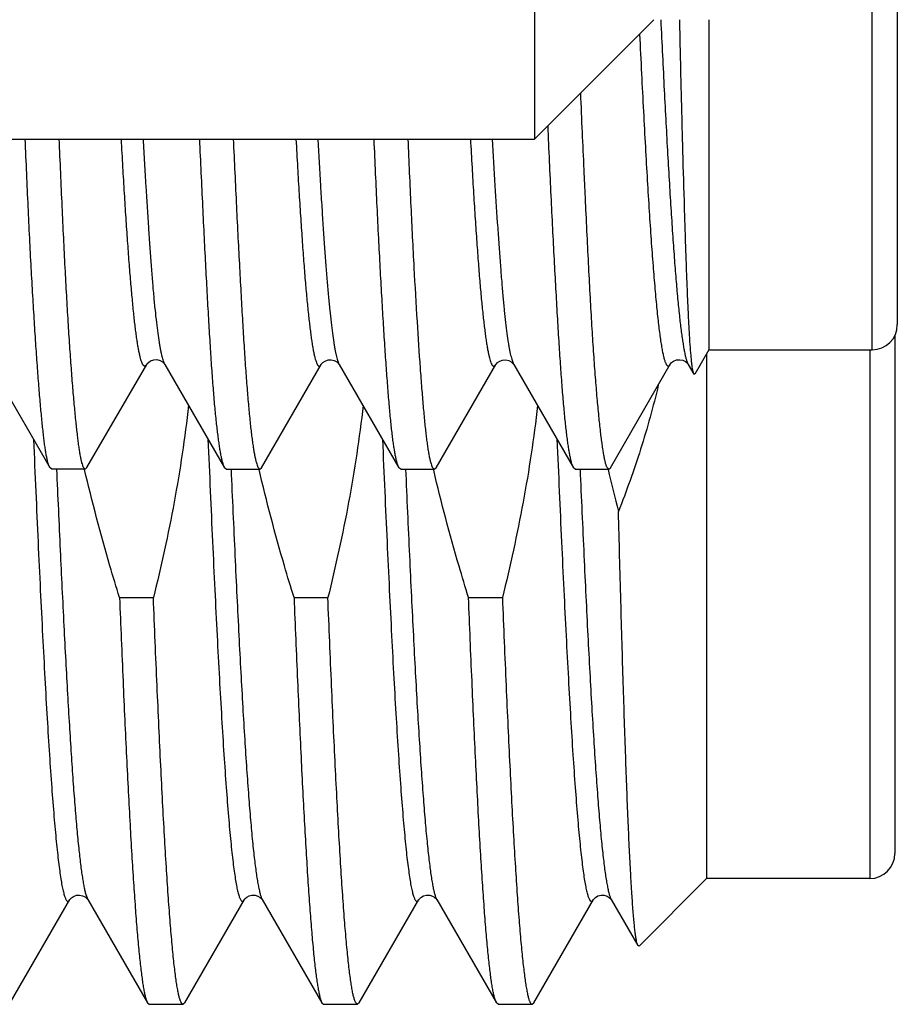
# Model space of a CAD drawing. Header units: inches. Extents: x 0 to 22, y 0 to 17.
# Tile 11 of 114: x 3.035 to 3.174, y 9.019 to 9.175. Entities that reach past the tile are written whole.
import ezdxf

# ---------------------------------------------------------------- set-up
doc = ezdxf.new("R2010")
doc.units = ezdxf.units.IN
doc.header["$LTSCALE"] = 1.21
doc.header["$MEASUREMENT"] = 0
doc.layers.get('0').update_dxf_attribs({"linetype": 'CONTINUOUS'})

msp = doc.modelspace()

# ---------------------------------------------------------------- linework, layer by layer
at = {"color": 7, "linetype": 'CONTINUOUS'}
for p, q in [((3.1165093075, 9.3877588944), (3.1165093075, 9.1564339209)), ((3.1742612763, 9.3739183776), (3.1742612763, 9.1269112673)), ((3.1355093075, 9.1754339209), (3.1165093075, 9.1564339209)), ((3.1442612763, 9.1754339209), (3.1442612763, 9.1229112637)), ((2.9488754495, 9.1564339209), (3.1165093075, 9.1564339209)), ((3.1738754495, 9.1252163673), (3.1738754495, 9.0427681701)), ((3.1442612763, 9.1229112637), (3.1420176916, 9.119025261)), ((3.1442612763, 9.1229112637), (3.1702612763, 9.1229112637)), ((3.1438754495, 9.1222429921), (3.1438754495, 9.0387681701)), ((3.0298540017, 9.1205743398), (3.0393534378, 9.1041588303)), ((3.0452621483, 9.1041573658), (3.05477627, 9.1205926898)), ((3.0547762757, 9.1205927), (3.0547187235, 9.1205023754)), ((3.0547915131, 9.1206196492), (3.05477627, 9.1205926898)), ((3.0576286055, 9.1206326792), (3.0576360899, 9.1206198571)), ((3.0576509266, 9.1205936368), (3.0576360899, 9.1206198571)), ((3.0576512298, 9.1205938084), (3.0671774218, 9.104137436)), ((3.0730365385, 9.1041330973), (3.082547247, 9.1205682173)), ((3.0825473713, 9.1205681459), (3.0825564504, 9.1205840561)), ((3.0853966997, 9.1205923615), (3.085401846, 9.1205836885)), ((3.0854160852, 9.1205852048), (3.0949290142, 9.1041488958)), ((3.1008405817, 9.1041514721), (3.1103370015, 9.1205634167)), ((3.1131824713, 9.120596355), (3.1131929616, 9.1205787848)), ((3.1131980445, 9.120577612), (3.122710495, 9.1041411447)), ((3.1285955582, 9.1041513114), (3.1381137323, 9.1205957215)), ((3.1381138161, 9.1205956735), (3.1381213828, 9.1206088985)), ((3.1409543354, 9.1206085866), (3.1409687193, 9.1205831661)), ((3.1409687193, 9.1205831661), (3.1418703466, 9.119025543)), ((3.1418703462, 9.1190255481), (3.1416869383, 9.1197267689)), ((3.1420176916, 9.119025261), (3.1418703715, 9.1190255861)), ((3.0396718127, 9.1039112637), (3.0393555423, 9.1041588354)), ((3.0449787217, 9.1039112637), (3.0396718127, 9.1039112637)), ((3.0446562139, 9.1042470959), (3.0449787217, 9.1039112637)), ((3.0449787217, 9.1039112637), (3.045262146, 9.1041573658)), ((3.0671794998, 9.1041374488), (3.0671187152, 9.1042499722)), ((3.0674479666, 9.1039112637), (3.0671786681, 9.1041374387)), ((3.0674479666, 9.1039112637), (3.0727602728, 9.1039112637)), ((3.0724654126, 9.1042451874), (3.0727602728, 9.1039112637)), ((3.0727602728, 9.1039112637), (3.0730341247, 9.1041331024)), ((3.0949292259, 9.1041489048), (3.0948784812, 9.1042441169)), ((3.0952033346, 9.1039112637), (3.0949291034, 9.104148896)), ((3.0952033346, 9.1039112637), (3.1005367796, 9.1039112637)), ((3.1002260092, 9.1042490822), (3.1005367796, 9.1039112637)), ((3.1004703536, 9.1037313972), (3.100433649, 9.1038885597)), ((3.1005367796, 9.1039112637), (3.1008386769, 9.1041514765)), ((3.122711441, 9.1041411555), (3.1226551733, 9.1042465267)), ((3.1229802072, 9.1039112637), (3.1227110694, 9.1041411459)), ((3.1229802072, 9.1039112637), (3.128314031, 9.1039112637)), ((3.1280010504, 9.1042437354), (3.128314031, 9.1039112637)), ((3.128314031, 9.1039112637), (3.1285952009, 9.1041513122)), ((3.0504472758, 9.0834792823), (3.0558370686, 9.0834792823)), ((3.0782242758, 9.0834792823), (3.0836140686, 9.0834792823)), ((3.1060012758, 9.0834792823), (3.1113910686, 9.0834792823)), ((3.1438754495, 9.0387681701), (3.1331454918, 9.0280382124)), ((3.1698754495, 9.0387681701), (3.1438754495, 9.0387681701)), ((3.0330498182, 9.0190020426), (3.042552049, 9.035424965)), ((3.0453762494, 9.0354533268), (3.0453936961, 9.0354252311)), ((3.0453938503, 9.0354249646), (3.054896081, 9.0190020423)), ((3.0608268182, 9.0190020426), (3.070329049, 9.035424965)), ((3.0731624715, 9.0354388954), (3.0731708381, 9.0354249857)), ((3.0731708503, 9.0354249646), (3.082673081, 9.0190020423)), ((3.0886038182, 9.0190020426), (3.098106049, 9.035424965)), ((3.1009442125, 9.0354311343), (3.1009478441, 9.0354249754)), ((3.1009478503, 9.0354249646), (3.110450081, 9.0190020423)), ((3.1163808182, 9.0190020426), (3.125883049, 9.035424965)), ((3.1287212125, 9.0354311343), (3.1287248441, 9.0354249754)), ((3.1287248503, 9.0354249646), (3.1329606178, 9.0281054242)), ((3.1331454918, 9.0280382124), (3.1329606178, 9.0281054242)), ((3.054896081, 9.019002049), (3.0551665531, 9.0187681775)), ((3.0551665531, 9.0187681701), (3.0605563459, 9.0187681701)), ((3.0608268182, 9.0190020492), (3.0605563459, 9.0187681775)), ((3.082673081, 9.019002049), (3.0829435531, 9.0187681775)), ((3.0829435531, 9.0187681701), (3.0883333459, 9.0187681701)), ((3.0886038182, 9.0190020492), (3.0883333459, 9.0187681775)), ((3.1107205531, 9.0187681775), (3.110450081, 9.019002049)), ((3.1107205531, 9.0187681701), (3.1161103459, 9.0187681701)), ((3.1161103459, 9.0187681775), (3.1163808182, 9.0190020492))]:
    msp.add_line(p, q, dxfattribs=at)
at = {"color": 9, "linetype": 'CONTINUOUS'}
for p, q in [((3.1702612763, 9.1229112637), (3.1702612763, 9.3779183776)), ((3.1698754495, 9.1229112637), (3.1698754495, 9.0387681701)), ((3.0450763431, 9.0362523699), (3.0453936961, 9.0354252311))]:
    msp.add_line(p, q, dxfattribs=at)
at = {"color": 7, "linetype": 'CONTINUOUS'}
for points in [[(3.055048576, 9.1209088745), (3.0553981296, 9.1211461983), (3.055895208, 9.1213197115), (3.0564104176, 9.1213396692), (3.0568928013, 9.1212132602), (3.0572639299, 9.1210061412), (3.0574921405, 9.1208067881), (3.0576024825, 9.1206725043), (3.0576286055, 9.1206326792)], [(3.0825564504, 9.1205840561), (3.0825670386, 9.1206018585), (3.082642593, 9.1207055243), (3.0828301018, 9.1208937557), (3.0831742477, 9.1211208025), (3.083649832, 9.1212851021), (3.0841486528, 9.1213087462), (3.0846324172, 9.1211887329), (3.0850169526, 9.1209791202), (3.0852552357, 9.120772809), (3.0853699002, 9.1206333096), (3.0853966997, 9.1205923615)], [(3.1103429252, 9.120573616), (3.1103539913, 9.1205921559), (3.110432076, 9.1206992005), (3.1106205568, 9.120888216), (3.1109609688, 9.1211133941), (3.1114282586, 9.1212774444), (3.1119193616, 9.1213057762), (3.112397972, 9.1211940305), (3.112784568, 9.120991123), (3.1130291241, 9.1207863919), (3.1131509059, 9.1206431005), (3.1131824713, 9.120596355)], [(3.1381213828, 9.1206088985), (3.1381739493, 9.1206873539), (3.1383315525, 9.1208612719), (3.1386511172, 9.1210964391), (3.1391230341, 9.1212870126), (3.1396322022, 9.121336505), (3.1401242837, 9.1212363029), (3.1405267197, 9.1210354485), (3.1407841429, 9.1208259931), (3.140913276, 9.1206765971), (3.1409468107, 9.1206273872)], [(3.054796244, 9.120616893), (3.0548021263, 9.1206270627), (3.0548686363, 9.1207217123), (3.055048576, 9.1209088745)], [(3.0425518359, 9.035424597), (3.0425615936, 9.0354407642), (3.0426364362, 9.0355432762), (3.0428154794, 9.0357244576), (3.0431377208, 9.0359431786), (3.0435888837, 9.0361118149), (3.0440781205, 9.0361527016), (3.0445675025, 9.0360498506), (3.0449746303, 9.0358431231)], [(3.0449746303, 9.0358431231), (3.0452322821, 9.0356291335), (3.0453565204, 9.035482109), (3.0453762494, 9.0354533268)], [(3.0703291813, 9.0354251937), (3.0703606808, 9.0354740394), (3.0704705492, 9.0356081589), (3.0706990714, 9.0358086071), (3.0710682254, 9.0360158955), (3.0715344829, 9.0361420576), (3.0720129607, 9.0361352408), (3.0724785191, 9.0359955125), (3.0728375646, 9.0357811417), (3.0730511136, 9.035584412), (3.0731483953, 9.0354606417), (3.0731624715, 9.0354388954)], [(3.098105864, 9.0354246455), (3.0981208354, 9.0354490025), (3.0982134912, 9.0355704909), (3.098433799, 9.03577687), (3.0988250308, 9.0360072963), (3.0993314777, 9.0361445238), (3.0998314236, 9.0361282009), (3.1002886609, 9.0359801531), (3.1006286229, 9.0357702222), (3.1008324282, 9.0355795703), (3.1009266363, 9.0354587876), (3.1009442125, 9.0354311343)], [(3.125882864, 9.0354246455), (3.1258978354, 9.0354490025), (3.1259904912, 9.0355704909), (3.126210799, 9.03577687), (3.1266020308, 9.0360072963), (3.1271084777, 9.0361445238), (3.1276084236, 9.0361282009), (3.1280656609, 9.0359801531), (3.1284056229, 9.0357702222), (3.1286094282, 9.0355795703), (3.1287036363, 9.0354587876), (3.1287212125, 9.0354311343)]]:
    msp.add_lwpolyline(points, dxfattribs=at)
for centre, radius, start, end in [((3.1702612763, 9.1269112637), 0.004, 270, 360), ((3.3926724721, 9.1656191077), 0.2715708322, 193.1392482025, 194.5998967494), ((3.1698754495, 9.0427681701), 0.004, 270, 360)]:
    msp.add_arc(centre, radius, start, end, dxfattribs=at)
for points, knots in [([(3.136607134, 9.1754294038), (3.1366958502, 9.1735269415), (3.1368733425, 9.169797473), (3.1371468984, 9.1643235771), (3.1374202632, 9.1590956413), (3.1376920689, 9.1541319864), (3.1379625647, 9.1494495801), (3.1382320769, 9.1450646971), (3.1385009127, 9.1409934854), (3.1387692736, 9.1372521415), (3.1390375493, 9.1338568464), (3.1393067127, 9.1308229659), (3.1395778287, 9.1281634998), (3.139812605, 9.1261871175), (3.1400024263, 9.124800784), (3.1401374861, 9.1239077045), (3.1402718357, 9.1231136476), (3.1404054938, 9.1224188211), (3.1405385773, 9.1218234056), (3.1406540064, 9.1213905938), (3.1407481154, 9.1210951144), (3.1408150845, 9.1209098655), (3.1408820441, 9.1207495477), (3.1409299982, 9.1206525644), (3.1409543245, 9.1206086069)], [0, 0, 0, 0, 0.1037586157, 0.2034109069, 0.2985892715, 0.3889649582, 0.4742352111, 0.5541112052, 0.6283031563, 0.6965165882, 0.7584615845, 0.813853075, 0.8624476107, 0.9040954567, 0.9222750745, 0.9386777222, 0.9533015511, 0.9661473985, 0.9772211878, 0.9865349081, 0.9905387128, 0.9941125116, 0.9972629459, 1, 1, 1, 1]), ([(3.1416869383, 9.1197267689), (3.1416626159, 9.1198697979), (3.1416154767, 9.1201878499), (3.1415508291, 9.1207129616), (3.1414856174, 9.1213322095), (3.1413924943, 9.1223441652), (3.1412785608, 9.1238406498), (3.1411480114, 9.1259110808), (3.1410187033, 9.1283426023), (3.1408922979, 9.1311269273), (3.1407673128, 9.1342530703), (3.1406423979, 9.1377080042), (3.1405167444, 9.1414779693), (3.1403416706, 9.1470935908), (3.1401706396, 9.1530816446), (3.1400019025, 9.1594221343), (3.1398254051, 9.1664046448), (3.1397026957, 9.1717569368), (3.1396229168, 9.1753982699)], [0, 0, 0, 0, 0.0078110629, 0.0173069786, 0.0284834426, 0.0413335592, 0.0720186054, 0.1092811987, 0.1530227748, 0.2031120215, 0.2593394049, 0.3214645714, 0.3892428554, 0.4624224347, 0.6239498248, 0.7117635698, 0.8039078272, 1, 1, 1, 1]), ([(3.1238113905, 9.1637355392), (3.123899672, 9.1616654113), (3.124076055, 9.1576088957), (3.1243015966, 9.1525930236), (3.124479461, 9.1487110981), (3.124650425, 9.145017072), (3.1248601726, 9.1405879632), (3.1251135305, 9.1355101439), (3.1253678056, 9.1307610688), (3.1256249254, 9.1263574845), (3.1258858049, 9.1223148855), (3.1261503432, 9.1186474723), (3.1264173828, 9.115368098), (3.1266847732, 9.1124882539), (3.1269143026, 9.1103436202), (3.127097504, 9.1088354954), (3.127226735, 9.1078615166), (3.1273544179, 9.1069939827), (3.1274808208, 9.1062335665), (3.1276065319, 9.1055808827), (3.127716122, 9.105105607), (3.1278058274, 9.1047805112), (3.1278695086, 9.1045766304), (3.127932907, 9.1043999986), (3.1279781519, 9.1042925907), (3.1280010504, 9.1042437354)], [0, 0, 0, 0, 0.1041217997, 0.2040389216, 0.2523102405, 0.2993994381, 0.3898683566, 0.4751293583, 0.5548850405, 0.6288581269, 0.6967923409, 0.7584531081, 0.8136282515, 0.8621286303, 0.9037889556, 0.9220095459, 0.9384702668, 0.9531605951, 0.9660723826, 0.9772034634, 0.9865578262, 0.9905724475, 0.9941481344, 0.99728866, 1, 1, 1, 1]), ([(3.1226551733, 9.1042465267), (3.1226326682, 9.1042927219), (3.1225883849, 9.1043938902), (3.122500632, 9.1046296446), (3.1223938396, 9.1049871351), (3.1222705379, 9.1054906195), (3.1221455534, 9.1060912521), (3.1220195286, 9.106788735), (3.1218930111, 9.1075826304), (3.1217662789, 9.108472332), (3.1215894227, 9.1098471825), (3.121372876, 9.1118001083), (3.1211280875, 9.1144208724), (3.1208869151, 9.1174033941), (3.1206466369, 9.1207382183), (3.1204049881, 9.1244148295), (3.1201606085, 9.1284216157), (3.1199127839, 9.1327459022), (3.1196616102, 9.1373740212), (3.1194079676, 9.1422913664), (3.1191534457, 9.1474824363), (3.1189007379, 9.1529309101), (3.1187387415, 9.1566474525), (3.1186584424, 9.1585457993)], [0, 0, 0, 0, 0.0028281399, 0.0060726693, 0.0138404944, 0.0233439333, 0.0345969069, 0.0476001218, 0.0623501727, 0.0788398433, 0.0970596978, 0.1386404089, 0.1869747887, 0.2419235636, 0.3033241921, 0.3709899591, 0.4447112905, 0.5242575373, 0.6093787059, 0.6998066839, 0.7952562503, 0.8954259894, 1, 1, 1, 1]), ([(3.0393085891, 9.1042425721), (3.0392847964, 9.104287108), (3.0392389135, 9.1043848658), (3.039176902, 9.104545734), (3.0391167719, 9.1047298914), (3.039057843, 9.1049373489), (3.0389994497, 9.1051681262), (3.0389179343, 9.1055216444), (3.0388166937, 9.1060220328), (3.0386994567, 9.1066927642), (3.038583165, 9.1074557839), (3.0384676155, 9.1083104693), (3.0383063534, 9.109630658), (3.038106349, 9.1115052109), (3.0378717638, 9.1140198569), (3.0376326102, 9.1168812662), (3.0373884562, 9.120080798), (3.0371399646, 9.1236088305), (3.0368884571, 9.1274547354), (3.0366358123, 9.1316069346), (3.0363848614, 9.136052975), (3.0361392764, 9.1407795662), (3.0359014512, 9.1457725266), (3.0356685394, 9.1510166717), (3.035517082, 9.1545949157), (3.0354409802, 9.1564232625)], [0, 0, 0, 0, 0.0028917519, 0.0061756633, 0.0098687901, 0.0139825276, 0.0185246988, 0.0235006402, 0.0347587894, 0.0477575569, 0.0624927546, 0.0789590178, 0.0971493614, 0.1386609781, 0.1869191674, 0.2417870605, 0.3031045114, 0.3706892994, 0.4443386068, 0.5238308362, 0.6089265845, 0.69936975, 0.7948890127, 0.8951991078, 1, 1, 1, 1]), ([(3.040802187, 9.1564321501), (3.0409549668, 9.1528552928), (3.0411815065, 9.1476127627), (3.04150029, 9.1407940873), (3.0417357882, 9.1360685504), (3.0419748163, 9.1316231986), (3.0422178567, 9.1274714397), (3.0424646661, 9.1236257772), (3.0427142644, 9.1200977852), (3.0429647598, 9.1168980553), (3.0432140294, 9.1140362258), (3.0434581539, 9.1115207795), (3.0436628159, 9.1096451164), (3.0438266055, 9.1083238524), (3.0439431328, 9.1074682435), (3.0440591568, 9.1067041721), (3.0441750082, 9.1060321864), (3.0442908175, 9.1054526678), (3.0444068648, 9.1049660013), (3.0445086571, 9.1046198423), (3.0445924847, 9.1043908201), (3.0446347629, 9.1042922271), (3.0446562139, 9.1042470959)], [0, 0, 0, 0, 0.2050312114, 0.3005159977, 0.3909274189, 0.4759951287, 0.5554655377, 0.6291021, 0.6966856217, 0.7580148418, 0.8129073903, 0.8611988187, 0.9027476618, 0.9209580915, 0.9374445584, 0.9521987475, 0.9652152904, 0.9764934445, 0.9860374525, 0.9938614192, 0.9971382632, 1, 1, 1, 1]), ([(3.0547187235, 9.1205023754), (3.0546996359, 9.1204754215), (3.0546618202, 9.1204273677), (3.0545995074, 9.1203692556), (3.0545360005, 9.1203316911), (3.0544707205, 9.1203159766), (3.0544050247, 9.1203236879), (3.0543408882, 9.1203539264), (3.0542782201, 9.1204049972), (3.0542162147, 9.120476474), (3.0541544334, 9.1205684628), (3.0540926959, 9.1206811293), (3.0540309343, 9.1208145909), (3.0539437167, 9.1210325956), (3.0538370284, 9.121358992), (3.0537146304, 9.1218152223), (3.0535921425, 9.122355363), (3.0534695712, 9.1229794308), (3.0533469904, 9.1236874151), (3.0532243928, 9.1244791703), (3.0531015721, 9.1253544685), (3.0529303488, 9.1266865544), (3.0527181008, 9.128556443), (3.0524715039, 9.1310406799), (3.0522242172, 9.1338358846), (3.0519762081, 9.1369297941), (3.0517274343, 9.1403104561), (3.0514789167, 9.1439666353), (3.0512310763, 9.1478874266), (3.0509845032, 9.1520618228), (3.0508256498, 9.1549283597), (3.0507460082, 9.1564020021)], [0, 0, 0, 0, 0.0026925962, 0.0049692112, 0.0069102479, 0.0086434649, 0.0103441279, 0.012196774, 0.0143471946, 0.0168904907, 0.0198845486, 0.0233648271, 0.0273538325, 0.0318665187, 0.0425003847, 0.0553231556, 0.070365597, 0.0876439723, 0.1071669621, 0.1289385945, 0.152958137, 0.1792225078, 0.2384280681, 0.3063710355, 0.3827401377, 0.4671928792, 0.5594080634, 0.6590912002, 0.7659483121, 0.8796864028, 1, 1, 1, 1]), ([(3.0671187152, 9.1042499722), (3.0670966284, 9.1042951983), (3.0670532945, 9.1043940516), (3.0669678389, 9.1046237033), (3.0668642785, 9.1049707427), (3.0667443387, 9.1054582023), (3.0666218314, 9.1060382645), (3.0664977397, 9.1067107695), (3.0663728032, 9.1074753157), (3.0662473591, 9.1083313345), (3.0660717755, 9.1096527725), (3.0658553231, 9.1115285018), (3.0656074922, 9.1140443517), (3.0653657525, 9.1169065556), (3.0651312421, 9.1201065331), (3.0648996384, 9.1236344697), (3.0646684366, 9.1274797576), (3.0644352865, 9.1316307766), (3.0641985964, 9.1360749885), (3.0639574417, 9.140798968), (3.0636217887, 9.1476149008), (3.0633763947, 9.1528550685), (3.0632145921, 9.1564304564)], [0, 0, 0, 0, 0.0028822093, 0.0061751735, 0.0140272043, 0.0236026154, 0.0349175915, 0.0479716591, 0.0627605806, 0.0792774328, 0.0975132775, 0.1390959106, 0.1873959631, 0.2422756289, 0.3035787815, 0.3711312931, 0.444736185, 0.5241757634, 0.6092132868, 0.699594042, 0.7950461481, 1, 1, 1, 1]), ([(3.0685571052, 9.1564319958), (3.0687143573, 9.1528543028), (3.0689564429, 9.1476109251), (3.0692974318, 9.1407913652), (3.069545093, 9.1360652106), (3.0697868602, 9.1316191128), (3.0700236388, 9.1274665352), (3.070258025, 9.1236200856), (3.0704928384, 9.1200914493), (3.0707294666, 9.1168912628), (3.0709689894, 9.1140291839), (3.0711778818, 9.1118601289), (3.0713485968, 9.110300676), (3.0714724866, 9.1092642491), (3.0715968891, 9.1083181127), (3.0717213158, 9.1074629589), (3.0718451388, 9.106699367), (3.0719681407, 9.1060278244), (3.0720906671, 9.1054487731), (3.072213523, 9.1049628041), (3.0723344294, 9.1045702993), (3.0724214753, 9.1043424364), (3.0724654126, 9.1042451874)], [0, 0, 0, 0, 0.2050532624, 0.3005493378, 0.390969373, 0.4760396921, 0.5555048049, 0.6291280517, 0.6966916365, 0.7579968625, 0.8128658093, 0.8611416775, 0.8827644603, 0.90269093, 0.9209078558, 0.9374041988, 0.9521700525, 0.9651992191, 0.9764922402, 0.9860546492, 0.9938896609, 1, 1, 1, 1]), ([(3.0820086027, 9.1564191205), (3.0821455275, 9.1539457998), (3.0823550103, 9.1503276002), (3.0826469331, 9.1456296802), (3.0828579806, 9.1423903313), (3.0830673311, 9.1393503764), (3.0832756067, 9.1365157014), (3.0834833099, 9.133892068), (3.0836910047, 9.1314852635), (3.0838992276, 9.1293011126), (3.0841083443, 9.127345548), (3.0843188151, 9.1256244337), (3.0845026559, 9.1243401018), (3.0846526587, 9.1234340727), (3.0847604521, 9.1228451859), (3.0848682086, 9.1223176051), (3.0849757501, 9.1218515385), (3.0850828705, 9.1214471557), (3.0851894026, 9.1211044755), (3.0852951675, 9.1208235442), (3.0853730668, 9.120660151), (3.0854132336, 9.1205901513)], [0, 0, 0, 0, 0.2061097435, 0.3015573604, 0.391647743, 0.4762132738, 0.5550976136, 0.6281439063, 0.695196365, 0.7560998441, 0.8106989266, 0.8588334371, 0.9003669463, 0.9186396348, 0.9352436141, 0.9501769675, 0.9634399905, 0.9750364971, 0.9849775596, 0.9932848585, 1, 1, 1, 1]), ([(3.0948784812, 9.1042441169), (3.0948563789, 9.1042890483), (3.0948127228, 9.1043872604), (3.0947258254, 9.1046155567), (3.0946195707, 9.104960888), (3.0944972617, 9.1054466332), (3.0943741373, 9.1060252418), (3.0942505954, 9.1066963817), (3.0941270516, 9.1074596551), (3.0940039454, 9.1083145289), (3.0938817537, 9.1092604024), (3.0937608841, 9.1102965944), (3.0935949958, 9.1118558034), (3.0933925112, 9.1140246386), (3.0931580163, 9.1168863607), (3.0929219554, 9.1200861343), (3.0926831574, 9.123614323), (3.0924410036, 9.1274602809), (3.0921956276, 9.1316123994), (3.0919478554, 9.1360581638), (3.0916992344, 9.1407841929), (3.091452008, 9.1457762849), (3.0912093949, 9.1510194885), (3.0910543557, 9.1545971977), (3.090976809, 9.1564252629)], [0, 0, 0, 0, 0.0028673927, 0.0061495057, 0.0139836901, 0.0235383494, 0.0348271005, 0.0478525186, 0.0626126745, 0.0791011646, 0.0973089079, 0.1172255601, 0.1388386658, 0.1870980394, 0.2419569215, 0.3032593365, 0.3708260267, 0.4444562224, 0.5239294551, 0.6090069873, 0.6994328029, 0.7949342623, 0.8952236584, 1, 1, 1, 1]), ([(3.096345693, 9.1564243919), (3.0964963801, 9.152848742), (3.0967947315, 9.1460314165), (3.0972743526, 9.1363470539), (3.0977654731, 9.1277784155), (3.0981930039, 9.1213844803), (3.0985289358, 9.1169031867), (3.0987640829, 9.1140413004), (3.0989647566, 9.1118719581), (3.09912758, 9.1103120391), (3.0992455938, 9.1092751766), (3.0993643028, 9.1083285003), (3.0994835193, 9.1074727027), (3.0996028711, 9.1067083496), (3.0997225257, 9.1060359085), (3.0998433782, 9.105455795), (3.0999669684, 9.1049686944), (3.1000906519, 9.1045750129), (3.1001805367, 9.1043465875), (3.1002260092, 9.1042490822)], [0, 0, 0, 0, 0.2049736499, 0.3908279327, 0.555338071, 0.6965334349, 0.7578453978, 0.812718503, 0.8609959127, 0.8826189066, 0.9025457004, 0.9207635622, 0.9372620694, 0.9520321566, 0.9650691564, 0.9763765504, 0.9859643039, 0.9938380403, 1, 1, 1, 1]), ([(3.1097822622, 9.1564322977), (3.1099193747, 9.1539547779), (3.1101922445, 9.1492439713), (3.1105587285, 9.1435165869), (3.1108512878, 9.1393176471), (3.1110619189, 9.1364737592), (3.11127061, 9.1338444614), (3.1114779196, 9.1314365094), (3.1116846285, 9.1292558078), (3.1118930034, 9.1273072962), (3.1121036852, 9.1255946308), (3.1122873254, 9.1243170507), (3.1124370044, 9.1234154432), (3.112544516, 9.1228290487), (3.1126519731, 9.1223034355), (3.1127592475, 9.1218388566), (3.1128661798, 9.1214355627), (3.1129725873, 9.1210936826), (3.1130782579, 9.120813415), (3.1131561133, 9.1206504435), (3.1131962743, 9.1205806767)], [0, 0, 0, 0, 0.2063258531, 0.3923671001, 0.4772133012, 0.5563214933, 0.6294887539, 0.6965308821, 0.7572862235, 0.8116281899, 0.8594717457, 0.9007645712, 0.9189412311, 0.9354654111, 0.9503343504, 0.9635473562, 0.9751070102, 0.985020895, 0.9933062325, 1, 1, 1, 1]), ([(3.136215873, 9.1172742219), (3.1354108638, 9.1138510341), (3.1335203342, 9.1070682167), (3.131153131, 9.1004395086), (3.129870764, 9.0971648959)], [0, 0, 0, 0, 0.4999868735, 1, 1, 1, 1]), ([(3.0614481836, 9.1140721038), (3.0611556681, 9.1114950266), (3.0604737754, 9.1063513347), (3.0587495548, 9.0961201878), (3.0570830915, 9.088514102), (3.0558370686, 9.0834792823)], [0, 0, 0, 0, 0.2500128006, 0.5000263, 1, 1, 1, 1]), ([(3.0892227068, 9.1140502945), (3.088930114, 9.1114750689), (3.088248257, 9.1063350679), (3.0865246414, 9.0961112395), (3.0848592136, 9.0885105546), (3.0836140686, 9.0834792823)], [0, 0, 0, 0, 0.2500125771, 0.5000260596, 1, 1, 1, 1]), ([(3.1169992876, 9.1140466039), (3.1167066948, 9.1114716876), (3.116024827, 9.1063323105), (3.1143013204, 9.09610972), (3.1126360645, 9.0885099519), (3.1113910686, 9.0834792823)], [0, 0, 0, 0, 0.2500127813, 0.5000262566, 1, 1, 1, 1]), ([(3.0393573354, 9.1041588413), (3.0393531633, 9.1041653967), (3.0393361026, 9.104192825), (3.0393201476, 9.1042209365), (3.0393085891, 9.1042425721)], [0, 0, 0, 0, 0.240572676, 1, 1, 1, 1]), ([(3.0504472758, 9.0834792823), (3.0499260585, 9.0851636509), (3.0478927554, 9.0919162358), (3.0460811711, 9.0987367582), (3.044879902, 9.1038874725)], [0, 0, 0, 0, 0.2500200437, 1, 1, 1, 1]), ([(3.0782242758, 9.0834792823), (3.0777030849, 9.0851635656), (3.075669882, 9.091915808), (3.0738583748, 9.0987359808), (3.0726571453, 9.1038864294)], [0, 0, 0, 0, 0.250020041, 1, 1, 1, 1]), ([(3.1060012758, 9.0834792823), (3.1054840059, 9.0851508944), (3.1034657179, 9.0918522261), (3.1016656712, 9.0986204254), (3.1004703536, 9.1037313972)], [0, 0, 0, 0, 0.2500200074, 1, 1, 1, 1]), ([(3.1329606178, 9.0281054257), (3.1329417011, 9.0281381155), (3.1329056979, 9.028217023), (3.1328578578, 9.0283552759), (3.1328097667, 9.0285284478), (3.132761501, 9.0287365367), (3.132713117, 9.0289796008), (3.1326446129, 9.0293728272), (3.1325609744, 9.0299517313), (3.132464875, 9.0307505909), (3.1323685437, 9.0316868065), (3.1322720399, 9.0327591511), (3.1321754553, 9.0339662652), (3.132078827, 9.0353065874), (3.1319443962, 9.0373546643), (3.1317789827, 9.0402338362), (3.1315874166, 9.0440613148), (3.1313957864, 9.048370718), (3.131204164, 9.053140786), (3.131012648, 9.0583481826), (3.130821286, 9.0639676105), (3.1306301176, 9.0699719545), (3.1304391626, 9.0763324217), (3.1301795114, 9.0854361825), (3.1299935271, 9.0924166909), (3.129870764, 9.0971648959)], [0, 0, 0, 0, 0.0016380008, 0.0037473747, 0.0063418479, 0.0094282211, 0.0130100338, 0.0170887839, 0.0267378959, 0.0383728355, 0.0519829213, 0.0675537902, 0.0850668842, 0.1045014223, 0.1258332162, 0.1740815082, 0.2295735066, 0.2920357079, 0.361161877, 0.4366151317, 0.5180299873, 0.6050144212, 0.6971520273, 0.794004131, 1, 1, 1, 1]), ([(3.0504472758, 9.0834792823), (3.0506257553, 9.0790585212), (3.0508962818, 9.0725686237), (3.0512742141, 9.0641153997), (3.051551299, 9.0582312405), (3.0518282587, 9.0526853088), (3.0521050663, 9.047499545), (3.0523816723, 9.04269444), (3.0526580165, 9.038288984), (3.0529339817, 9.0343005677), (3.0532094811, 9.0307449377), (3.0534466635, 9.0280596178), (3.053638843, 9.0261385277), (3.0537772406, 9.0248707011), (3.053915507, 9.0237203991), (3.0540535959, 9.0226887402), (3.0541914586, 9.0217767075), (3.0543289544, 9.0209851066), (3.0544660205, 9.020314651), (3.0545853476, 9.0198331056), (3.0546830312, 9.0195099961), (3.0547519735, 9.0193123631), (3.054820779, 9.0191452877), (3.0548706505, 9.0190460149), (3.054896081, 9.019002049)], [0, 0, 0, 0, 0.2051314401, 0.3011585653, 0.3923170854, 0.4782469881, 0.5586105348, 0.633091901, 0.701399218, 0.7632657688, 0.818451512, 0.866744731, 0.8882488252, 0.9079646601, 0.9258745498, 0.9419641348, 0.9562212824, 0.9686380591, 0.9792110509, 0.9879445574, 0.9916269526, 0.9948580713, 0.9976451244, 1, 1, 1, 1]), ([(3.0605563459, 9.0187681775), (3.060543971, 9.0187681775), (3.0605184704, 9.0187712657), (3.0604809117, 9.0187848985), (3.0604436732, 9.0188073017), (3.0603912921, 9.0188513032), (3.0603270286, 9.0189306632), (3.0602543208, 9.019054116), (3.0601814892, 9.0192115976), (3.0601085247, 9.0194032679), (3.0600354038, 9.0196293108), (3.0599318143, 9.0199979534), (3.0598052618, 9.02054584), (3.0596598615, 9.0213071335), (3.0595139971, 9.0222044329), (3.0593677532, 9.0232368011), (3.0592212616, 9.0244031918), (3.0590745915, 9.0257023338), (3.0589277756, 9.0271328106), (3.0587240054, 9.0292973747), (3.0584724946, 9.0323187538), (3.058180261, 9.036313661), (3.0578875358, 9.0407866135), (3.0575944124, 9.0457177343), (3.0573010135, 9.0510851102), (3.057007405, 9.0568648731), (3.0567136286, 9.0630313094), (3.0563122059, 9.0719453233), (3.0560259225, 9.0788015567), (3.0558370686, 9.0834792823)], [0, 0, 0, 0, 0.0005704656, 0.0011713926, 0.0018290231, 0.0025635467, 0.0043150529, 0.0065009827, 0.0091572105, 0.012303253, 0.0159504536, 0.0201054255, 0.0299521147, 0.0418599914, 0.0558297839, 0.0718550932, 0.0899235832, 0.1100194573, 0.1321230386, 0.1562121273, 0.2102432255, 0.2718824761, 0.3408621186, 0.4168798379, 0.4996008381, 0.5886596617, 0.6836622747, 0.7841873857, 1, 1, 1, 1]), ([(3.0782242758, 9.0834792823), (3.0784027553, 9.0790585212), (3.0786732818, 9.0725686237), (3.0790512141, 9.0641153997), (3.079328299, 9.0582312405), (3.0796052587, 9.0526853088), (3.0798820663, 9.047499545), (3.0801586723, 9.04269444), (3.0804350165, 9.038288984), (3.0807109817, 9.0343005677), (3.0809864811, 9.0307449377), (3.0812236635, 9.0280596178), (3.081415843, 9.0261385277), (3.0815542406, 9.0248707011), (3.081692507, 9.0237203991), (3.0818305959, 9.0226887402), (3.0819684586, 9.0217767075), (3.0821059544, 9.0209851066), (3.0822430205, 9.020314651), (3.0823623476, 9.0198331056), (3.0824600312, 9.0195099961), (3.0825289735, 9.0193123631), (3.082597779, 9.0191452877), (3.0826476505, 9.0190460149), (3.082673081, 9.019002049)], [0, 0, 0, 0, 0.2051314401, 0.3011585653, 0.3923170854, 0.4782469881, 0.5586105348, 0.633091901, 0.701399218, 0.7632657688, 0.818451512, 0.866744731, 0.8882488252, 0.9079646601, 0.9258745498, 0.9419641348, 0.9562212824, 0.9686380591, 0.9792110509, 0.9879445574, 0.9916269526, 0.9948580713, 0.9976451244, 1, 1, 1, 1]), ([(3.0883333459, 9.0187681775), (3.088320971, 9.0187681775), (3.0882954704, 9.0187712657), (3.0882579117, 9.0187848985), (3.0882206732, 9.0188073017), (3.0881682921, 9.0188513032), (3.0881040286, 9.0189306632), (3.0880313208, 9.019054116), (3.0879584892, 9.0192115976), (3.0878855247, 9.0194032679), (3.0878124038, 9.0196293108), (3.0877088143, 9.0199979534), (3.0875822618, 9.02054584), (3.0874368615, 9.0213071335), (3.0872909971, 9.0222044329), (3.0871447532, 9.0232368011), (3.0869982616, 9.0244031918), (3.0868515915, 9.0257023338), (3.0867047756, 9.0271328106), (3.0865010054, 9.0292973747), (3.0862494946, 9.0323187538), (3.085957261, 9.036313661), (3.0856645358, 9.0407866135), (3.0853714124, 9.0457177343), (3.0850780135, 9.0510851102), (3.084784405, 9.0568648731), (3.0844906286, 9.0630313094), (3.0840892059, 9.0719453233), (3.0838029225, 9.0788015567), (3.0836140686, 9.0834792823)], [0, 0, 0, 0, 0.0005704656, 0.0011713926, 0.0018290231, 0.0025635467, 0.0043150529, 0.0065009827, 0.0091572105, 0.012303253, 0.0159504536, 0.0201054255, 0.0299521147, 0.0418599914, 0.0558297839, 0.0718550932, 0.0899235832, 0.1100194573, 0.1321230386, 0.1562121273, 0.2102432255, 0.2718824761, 0.3408621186, 0.4168798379, 0.4996008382, 0.5886596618, 0.6836622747, 0.7841873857, 1, 1, 1, 1]), ([(3.110450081, 9.019002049), (3.1104246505, 9.0190460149), (3.110374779, 9.0191452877), (3.1103059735, 9.0193123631), (3.1102370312, 9.0195099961), (3.1101393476, 9.0198331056), (3.1100200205, 9.020314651), (3.1098829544, 9.0209851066), (3.1097454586, 9.0217767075), (3.1096075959, 9.0226887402), (3.109469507, 9.0237203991), (3.1093312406, 9.0248707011), (3.109192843, 9.0261385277), (3.1090006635, 9.0280596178), (3.1087634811, 9.0307449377), (3.1084879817, 9.0343005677), (3.1082120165, 9.038288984), (3.1079356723, 9.04269444), (3.1076590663, 9.047499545), (3.1073822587, 9.0526853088), (3.107105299, 9.0582312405), (3.1068282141, 9.0641153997), (3.1064502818, 9.0725686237), (3.1061797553, 9.0790585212), (3.1060012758, 9.0834792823)], [0, 0, 0, 0, 0.0023548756, 0.0051419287, 0.0083730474, 0.0120554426, 0.0207889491, 0.0313619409, 0.0437787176, 0.0580358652, 0.0741254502, 0.0920353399, 0.1117511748, 0.133255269, 0.181548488, 0.2367342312, 0.298600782, 0.366908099, 0.4413894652, 0.5217530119, 0.6076829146, 0.6988414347, 0.7948685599, 1, 1, 1, 1]), ([(3.1113910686, 9.0834792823), (3.1115799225, 9.0788015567), (3.1118662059, 9.0719453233), (3.1122676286, 9.0630313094), (3.112561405, 9.0568648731), (3.1128550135, 9.0510851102), (3.1131484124, 9.0457177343), (3.1134415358, 9.0407866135), (3.113734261, 9.036313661), (3.1140264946, 9.0323187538), (3.1142780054, 9.0292973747), (3.1144817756, 9.0271328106), (3.1146285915, 9.0257023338), (3.1147752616, 9.0244031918), (3.1149217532, 9.0232368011), (3.1150679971, 9.0222044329), (3.1152138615, 9.0213071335), (3.1153592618, 9.02054584), (3.1154858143, 9.0199979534), (3.1155894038, 9.0196293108), (3.1156625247, 9.0194032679), (3.1157354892, 9.0192115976), (3.1158083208, 9.019054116), (3.1158810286, 9.0189306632), (3.1159452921, 9.0188513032), (3.1159976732, 9.0188073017), (3.1160349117, 9.0187848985), (3.1160724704, 9.0187712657), (3.116097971, 9.0187681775), (3.1161103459, 9.0187681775)], [0, 0, 0, 0, 0.2158126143, 0.3163377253, 0.4113403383, 0.5003991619, 0.5831201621, 0.6591378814, 0.7281175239, 0.7897567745, 0.8437878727, 0.8678769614, 0.8899805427, 0.9100764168, 0.9281449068, 0.9441702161, 0.9581400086, 0.9700478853, 0.9798945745, 0.9840495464, 0.987696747, 0.9908427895, 0.9934990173, 0.9956849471, 0.9974364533, 0.9981709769, 0.9988286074, 0.9994295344, 1, 1, 1, 1])]:
    msp.add_open_spline(points, degree=3, knots=knots, dxfattribs=at)
at = {"color": 9, "linetype": 'CONTINUOUS'}
for points, knots in [([(3.1332363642, 9.1731243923), (3.1333355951, 9.1710271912), (3.1335340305, 9.1669320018), (3.1338390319, 9.1609490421), (3.1341429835, 9.1552937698), (3.1344467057, 9.1499922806), (3.1347497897, 9.1450664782), (3.1350524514, 9.1405358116), (3.1353547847, 9.1364194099), (3.1356137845, 9.1332571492), (3.1358229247, 9.1309490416), (3.1359746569, 9.1293892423), (3.1361262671, 9.1279474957), (3.1362776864, 9.1266263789), (3.1364287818, 9.1254283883), (3.1365795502, 9.1243557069), (3.1367302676, 9.1234099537), (3.1368811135, 9.1225917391), (3.1370315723, 9.1219008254), (3.1371622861, 9.1214056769), (3.1372691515, 9.1210740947), (3.1373445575, 9.1208714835), (3.1374198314, 9.1207003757), (3.1374950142, 9.1205606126), (3.1375704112, 9.1204519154), (3.1376464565, 9.1203738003), (3.1377146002, 9.1203331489), (3.137768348, 9.1203197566), (3.1378074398, 9.1203183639), (3.1378464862, 9.1203252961), (3.1379005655, 9.120346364), (3.13796842, 9.1203961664), (3.1380446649, 9.1204839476), (3.1380905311, 9.1205554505), (3.1381138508, 9.1205957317)], [0, 0, 0, 0, 0.1173989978, 0.229256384, 0.3349792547, 0.4340769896, 0.5261815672, 0.6109319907, 0.6879783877, 0.7569737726, 0.7883428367, 0.8175672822, 0.8446029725, 0.8694035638, 0.8919216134, 0.9121191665, 0.9299708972, 0.9454682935, 0.9586351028, 0.9695029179, 0.9740860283, 0.978110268, 0.9815863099, 0.9845308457, 0.986971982, 0.9889602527, 0.9905900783, 0.9913233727, 0.9920368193, 0.9927610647, 0.9935253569, 0.9952641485, 0.9973974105, 1, 1, 1, 1]), ([(3.0576360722, 9.120619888), (3.0575966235, 9.1206912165), (3.0575201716, 9.1208565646), (3.0574164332, 9.1211394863), (3.0573122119, 9.1214828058), (3.05720755, 9.1218865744), (3.0571024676, 9.1223508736), (3.056997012, 9.1228756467), (3.05689122, 9.1234607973), (3.056743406, 9.1243603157), (3.0565607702, 9.1256348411), (3.0563490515, 9.1273436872), (3.0561372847, 9.129288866), (3.0559260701, 9.1314670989), (3.0557160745, 9.1338730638), (3.0555072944, 9.1364993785), (3.055299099, 9.1393381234), (3.0550126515, 9.1435252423), (3.054735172, 9.1479710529), (3.0544589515, 9.1526649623), (3.0543187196, 9.155133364), (3.0542481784, 9.1563966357)], [0, 0, 0, 0, 0.0067927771, 0.0151454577, 0.0250998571, 0.036679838, 0.0498995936, 0.0647663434, 0.0812833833, 0.0994518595, 0.1407316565, 0.1885718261, 0.2429438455, 0.3037884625, 0.3709457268, 0.4442077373, 0.5233445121, 0.6081503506, 0.7939611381, 0.8945596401, 1, 1, 1, 1]), ([(3.0785331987, 9.1563996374), (3.0786153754, 9.1549070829), (3.07877899, 9.1520050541), (3.0790299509, 9.1477826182), (3.0792794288, 9.1438248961), (3.0795277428, 9.1401447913), (3.0797755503, 9.1367525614), (3.0800232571, 9.1336571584), (3.0802716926, 9.1308672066), (3.0804860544, 9.1287375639), (3.0806598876, 9.1271929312), (3.0807859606, 9.1261551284), (3.0809120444, 9.1251993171), (3.0810380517, 9.1243263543), (3.081163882, 9.1235371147), (3.0812894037, 9.1228324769), (3.0814144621, 9.1222133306), (3.0815388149, 9.1216804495), (3.0816623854, 9.1212346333), (3.0817699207, 9.1209193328), (3.0818579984, 9.1207126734), (3.0819199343, 9.1205892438), (3.0819817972, 9.1204876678), (3.0820437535, 9.1204077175), (3.0821061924, 9.1203491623), (3.0821699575, 9.1203121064), (3.0822356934, 9.1202981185), (3.0823015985, 9.1203088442), (3.0823655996, 9.120342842), (3.0824281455, 9.1203982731), (3.0824901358, 9.1204748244), (3.0825281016, 9.1205348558), (3.0825473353, 9.1205680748)], [0, 0, 0, 0, 0.1215259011, 0.2363042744, 0.343882, 0.4439197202, 0.5361695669, 0.6203976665, 0.6963724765, 0.7638818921, 0.7944028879, 0.8227398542, 0.8488724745, 0.8727802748, 0.8944436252, 0.9138438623, 0.9309638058, 0.9457904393, 0.958319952, 0.9685639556, 0.9728424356, 0.9765745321, 0.9797817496, 0.9824971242, 0.9847740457, 0.9867013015, 0.9884211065, 0.9901270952, 0.9920161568, 0.9942361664, 0.9968793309, 1, 1, 1, 1]), ([(3.1063091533, 9.1564219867), (3.1063907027, 9.1549275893), (3.1065531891, 9.1520206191), (3.1068034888, 9.1477880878), (3.1070539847, 9.1438154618), (3.1073047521, 9.1401171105), (3.1075555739, 9.1367076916), (3.1078063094, 9.1336011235), (3.1080567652, 9.1308088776), (3.108271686, 9.1286829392), (3.1084449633, 9.1271448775), (3.1085702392, 9.1261136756), (3.1086953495, 9.1251650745), (3.1088203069, 9.1242995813), (3.10894511, 9.1235176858), (3.1090697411, 9.1228198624), (3.1091941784, 9.1222065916), (3.1093183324, 9.121678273), (3.1094421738, 9.1212353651), (3.1095502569, 9.1209213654), (3.1096388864, 9.1207147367), (3.1097014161, 9.1205906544), (3.1097639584, 9.1204881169), (3.1098266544, 9.1204070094), (3.1098898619, 9.1203472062), (3.1099543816, 9.1203088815), (3.1100209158, 9.1202935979), (3.1100878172, 9.1203032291), (3.1101528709, 9.1203366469), (3.1102163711, 9.1203920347), (3.1102792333, 9.1204691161), (3.1103176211, 9.1205297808), (3.1103370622, 9.1205634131)], [0, 0, 0, 0, 0.1215649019, 0.2364904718, 0.3443925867, 0.4448862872, 0.5375821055, 0.6220734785, 0.6980389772, 0.7652929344, 0.7956300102, 0.8237590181, 0.8496681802, 0.8733469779, 0.8947865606, 0.9139797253, 0.9309212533, 0.9456099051, 0.9580516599, 0.9682659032, 0.9725526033, 0.9763055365, 0.9795429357, 0.9822944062, 0.984609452, 0.9865722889, 0.9883204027, 0.9900451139, 0.9919467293, 0.9941801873, 0.9968446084, 1, 1, 1, 1]), ([(3.0367528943, 9.1086344), (3.0368718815, 9.1058682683), (3.0371088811, 9.1004332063), (3.03746982, 9.0924446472), (3.0378306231, 9.0848008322), (3.0381912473, 9.0775531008), (3.0385516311, 9.0707501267), (3.0389116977, 9.0644375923), (3.0392713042, 9.058657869), (3.0396303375, 9.0534497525), (3.0399388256, 9.0494838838), (3.0401886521, 9.0466232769), (3.040369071, 9.0447196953), (3.0405493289, 9.0429824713), (3.040729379, 9.0414145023), (3.0409091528, 9.0400183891), (3.0410884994, 9.0387963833), (3.0412673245, 9.037750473), (3.0414226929, 9.0369909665), (3.0415496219, 9.0364737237), (3.0416395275, 9.0361519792), (3.0417292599, 9.0358752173), (3.041818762, 9.0356434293), (3.0419080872, 9.0354563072), (3.0419972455, 9.0353135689), (3.0420768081, 9.0352255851), (3.0421416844, 9.0351814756), (3.0421878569, 9.0351619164), (3.0422345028, 9.0351541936), (3.0422987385, 9.0351602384), (3.0423615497, 9.0351926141), (3.0424187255, 9.0352420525), (3.0424830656, 9.0353137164), (3.0425248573, 9.0353780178), (3.0425518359, 9.0354245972)], [0, 0, 0, 0, 0.1117425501, 0.2195640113, 0.3227419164, 0.4205852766, 0.5124393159, 0.597690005, 0.675768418, 0.7461549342, 0.8083833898, 0.8363084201, 0.8620458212, 0.8855541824, 0.9067969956, 0.9257422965, 0.9423635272, 0.9566409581, 0.9685629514, 0.9736412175, 0.9781331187, 0.9820430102, 0.9853790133, 0.98815523, 0.9903975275, 0.9921572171, 0.9928887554, 0.9935479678, 0.9941652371, 0.994777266, 0.9961237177, 0.9969222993, 0.9978275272, 1, 1, 1, 1]), ([(3.0645268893, 9.108704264), (3.0646459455, 9.1059358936), (3.0648830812, 9.1004963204), (3.0652442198, 9.092500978), (3.0656052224, 9.0848503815), (3.065966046, 9.0775959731), (3.066326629, 9.070786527), (3.0666868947, 9.064467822), (3.0670467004, 9.0586823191), (3.0674059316, 9.0534688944), (3.0677145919, 9.0494989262), (3.0679645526, 9.0466353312), (3.0681450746, 9.0447297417), (3.0683254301, 9.0429906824), (3.0685055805, 9.0414210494), (3.0686854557, 9.0400234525), (3.0688648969, 9.0388001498), (3.0690438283, 9.0377531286), (3.0691992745, 9.036992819), (3.0693262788, 9.0364750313), (3.0694162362, 9.0361529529), (3.0695060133, 9.0358759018), (3.0695955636, 9.0356438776), (3.0696849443, 9.0354565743), (3.0697741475, 9.035313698), (3.0698537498, 9.0352256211), (3.0699186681, 9.035181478), (3.0699648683, 9.0351619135), (3.0700115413, 9.0351541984), (3.0700758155, 9.0351602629), (3.0701386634, 9.0351926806), (3.0701958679, 9.0352421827), (3.0702602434, 9.0353139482), (3.0703020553, 9.0353783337), (3.070329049, 9.0354249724)], [0, 0, 0, 0, 0.1117271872, 0.219538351, 0.3227103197, 0.4205513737, 0.512405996, 0.5976594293, 0.6757420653, 0.7461336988, 0.8083676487, 0.8362955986, 0.8620354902, 0.8855464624, 0.9067915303, 0.9257388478, 0.9423619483, 0.9566406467, 0.9685638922, 0.9736424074, 0.9781345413, 0.9820447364, 0.985380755, 0.9881567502, 0.9903988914, 0.9921582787, 0.9928895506, 0.9935484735, 0.9941654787, 0.994777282, 0.9961233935, 0.9969219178, 0.9978272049, 1, 1, 1, 1]), ([(3.0923056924, 9.1086623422), (3.0924247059, 9.1058953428), (3.0926617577, 9.1004585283), (3.0930227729, 9.0924673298), (3.0933836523, 9.0848208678), (3.0937443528, 9.077570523), (3.0941048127, 9.0707650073), (3.0944649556, 9.0644500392), (3.0948246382, 9.0586680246), (3.0951837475, 9.053457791), (3.0954923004, 9.0494902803), (3.0957421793, 9.0466284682), (3.0959226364, 9.0447240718), (3.0961029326, 9.0429860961), (3.0962830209, 9.0414174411), (3.0964628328, 9.0400207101), (3.0966422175, 9.0387981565), (3.0968210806, 9.0377517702), (3.0969764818, 9.0369919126), (3.0971034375, 9.0364744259), (3.0971933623, 9.0361525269), (3.0972831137, 9.0358756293), (3.0973726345, 9.0356437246), (3.0974619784, 9.0354565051), (3.0975511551, 9.0353136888), (3.0976307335, 9.0352256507), (3.0976956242, 9.0351815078), (3.0977418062, 9.0351619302), (3.0977884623, 9.0351541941), (3.097852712, 9.035160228), (3.0979155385, 9.035192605), (3.097972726, 9.0352420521), (3.0980370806, 9.0353137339), (3.0980788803, 9.035378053), (3.098105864, 9.0354246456)], [0, 0, 0, 0, 0.1117354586, 0.2195519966, 0.3227268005, 0.4205686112, 0.5124223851, 0.5976738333, 0.6757537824, 0.7461423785, 0.8083732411, 0.8362995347, 0.8620382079, 0.8855478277, 0.906791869, 0.925738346, 0.9423606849, 0.9566391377, 0.9685620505, 0.9736407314, 0.9781330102, 0.9820432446, 0.9853795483, 0.9881560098, 0.990398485, 0.9921582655, 0.9928898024, 0.9935489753, 0.9941661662, 0.9947780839, 0.9961242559, 0.9969226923, 0.9978277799, 1, 1, 1, 1]), ([(3.1200826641, 9.1086630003), (3.1202016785, 9.1058959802), (3.1204387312, 9.1004591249), (3.1207997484, 9.0924678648), (3.1211606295, 9.0848213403), (3.1215213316, 9.0775709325), (3.1218817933, 9.0707653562), (3.1222419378, 9.0644503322), (3.1226016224, 9.0586682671), (3.1229607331, 9.0534579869), (3.123269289, 9.0494904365), (3.1235191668, 9.0466285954), (3.1236996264, 9.044724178), (3.1238799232, 9.0429861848), (3.1240600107, 9.0414175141), (3.1242398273, 9.0400207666), (3.124419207, 9.0387982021), (3.1245980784, 9.0377518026), (3.1247534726, 9.0369919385), (3.1248804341, 9.0364744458), (3.1249703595, 9.0361525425), (3.1250601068, 9.0358756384), (3.1251496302, 9.0356437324), (3.1252389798, 9.0354565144), (3.1253281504, 9.0353136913), (3.1254077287, 9.0352256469), (3.1254726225, 9.0351815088), (3.1255188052, 9.0351619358), (3.1255654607, 9.0351542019), (3.1256297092, 9.035160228), (3.1256925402, 9.0351925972), (3.1257497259, 9.0352420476), (3.1258140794, 9.0353137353), (3.1258558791, 9.035378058), (3.125882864, 9.0354246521)], [0, 0, 0, 0, 0.1117353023, 0.2195516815, 0.3227264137, 0.4205682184, 0.5124220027, 0.5976734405, 0.6757533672, 0.7461419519, 0.8083728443, 0.8362992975, 0.8620379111, 0.8855475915, 0.906791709, 0.9257381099, 0.9423606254, 0.9566389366, 0.9685620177, 0.9736405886, 0.9781329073, 0.9820432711, 0.9853794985, 0.988155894, 0.9903984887, 0.992158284, 0.9928897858, 0.9935489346, 0.9941661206, 0.9947780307, 0.996124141, 0.9969225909, 0.9978277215, 1, 1, 1, 1]), ([(3.0404214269, 9.1039211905), (3.0406098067, 9.0996157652), (3.0409822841, 9.0913089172), (3.0414721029, 9.0811384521), (3.0418679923, 9.0735103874), (3.0421577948, 9.0682289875), (3.0424474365, 9.0632745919), (3.0427368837, 9.0586686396), (3.043026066, 9.0544310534), (3.0433149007, 9.0505801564), (3.0436032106, 9.0471325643), (3.0438908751, 9.0441031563), (3.0441394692, 9.0418470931), (3.0443416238, 9.0402616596), (3.0444862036, 9.039238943), (3.0446305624, 9.0383292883), (3.0447746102, 9.0375335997), (3.0449182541, 9.0368526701), (3.0450226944, 9.0364391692), (3.0450763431, 9.0362523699)], [0, 0, 0, 0, 0.1904891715, 0.3675452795, 0.450071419, 0.5281159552, 0.6013428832, 0.6694374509, 0.7321076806, 0.7890858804, 0.8401302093, 0.8850264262, 0.923590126, 0.940448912, 0.9556709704, 0.9692436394, 0.9811580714, 0.9914093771, 1, 1, 1, 1]), ([(3.0681980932, 9.1039288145), (3.0683988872, 9.0993395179), (3.0687022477, 9.0925824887), (3.0691232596, 9.0837574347), (3.0694329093, 9.0775615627), (3.0697424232, 9.0716927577), (3.0700517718, 9.0661800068), (3.0703608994, 9.0610505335), (3.0706697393, 9.0563296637), (3.0709781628, 9.0520406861), (3.071286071, 9.0482047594), (3.0715510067, 9.0453008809), (3.0717656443, 9.0432187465), (3.0719203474, 9.0418415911), (3.0720748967, 9.0405903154), (3.0722292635, 9.0394664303), (3.0723833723, 9.0384712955), (3.0725370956, 9.037606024), (3.0726903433, 9.0368716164), (3.0728237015, 9.0363431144), (3.0729327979, 9.0359875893), (3.0730098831, 9.0357693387), (3.0730868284, 9.0355842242), (3.0731424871, 9.0354739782), (3.0731708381, 9.0354249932)], [0, 0, 0, 0, 0.2004040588, 0.295078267, 0.3854391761, 0.4710420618, 0.5514660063, 0.6263160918, 0.6952255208, 0.7578576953, 0.8139083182, 0.8631076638, 0.8850642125, 0.9052238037, 0.9235642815, 0.9400658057, 0.9547127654, 0.967492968, 0.978400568, 0.9874371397, 0.9912588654, 0.9946211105, 0.9975308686, 1, 1, 1, 1]), ([(3.095975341, 9.1039231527), (3.0961761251, 9.0993341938), (3.0964794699, 9.0925776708), (3.0969004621, 9.0837532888), (3.0972100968, 9.077557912), (3.0975195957, 9.0716895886), (3.0978289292, 9.0661773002), (3.0981380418, 9.0610482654), (3.0984468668, 9.0563278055), (3.0987552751, 9.052039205), (3.0990631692, 9.0482036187), (3.0993280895, 9.0453000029), (3.0995427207, 9.0432180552), (3.0996974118, 9.0418410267), (3.099851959, 9.0405898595), (3.1000063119, 9.0394660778), (3.1001604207, 9.0384710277), (3.1003141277, 9.0376058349), (3.1004673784, 9.0368714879), (3.1006007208, 9.0363430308), (3.1007098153, 9.035987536), (3.1007868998, 9.0357693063), (3.1008638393, 9.0355842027), (3.1009194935, 9.0354739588), (3.1009478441, 9.0354249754)], [0, 0, 0, 0, 0.2004057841, 0.2950804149, 0.3854415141, 0.4710444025, 0.5514682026, 0.6263180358, 0.6952271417, 0.7578589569, 0.8139092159, 0.863108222, 0.8850644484, 0.905224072, 0.9235642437, 0.9400658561, 0.95471254, 0.9674928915, 0.9784002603, 0.9874370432, 0.9912586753, 0.9946208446, 0.9975307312, 1, 1, 1, 1]), ([(3.1237517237, 9.1039372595), (3.1239525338, 9.0993474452), (3.1242559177, 9.0925896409), (3.1246769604, 9.0837635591), (3.1249866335, 9.0775669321), (3.1252961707, 9.0716973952), (3.1256055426, 9.0661839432), (3.1259146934, 9.0610538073), (3.1262235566, 9.0563323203), (3.1265320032, 9.0520427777), (3.1268399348, 9.0482063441), (3.1271048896, 9.0453020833), (3.1273195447, 9.0432196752), (3.1274742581, 9.0418423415), (3.1276288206, 9.0405909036), (3.1277831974, 9.0394668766), (3.1279373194, 9.0384716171), (3.1280910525, 9.0376062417), (3.128244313, 9.0368717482), (3.1283776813, 9.0363431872), (3.1284867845, 9.0359876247), (3.128563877, 9.0357693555), (3.1286408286, 9.0355842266), (3.1286964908, 9.0354739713), (3.1287248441, 9.0354249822)], [0, 0, 0, 0, 0.2004019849, 0.2950757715, 0.3854365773, 0.4710396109, 0.55146389, 0.6263144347, 0.6952243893, 0.7578571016, 0.8139082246, 0.863107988, 0.8850646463, 0.9052244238, 0.9235649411, 0.940066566, 0.9547134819, 0.9674936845, 0.9784011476, 0.9874376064, 0.9912592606, 0.9946213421, 0.9975309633, 1, 1, 1, 1])]:
    msp.add_open_spline(points, degree=3, knots=knots, dxfattribs=at)

doc.saveas('drawing.dxf')
